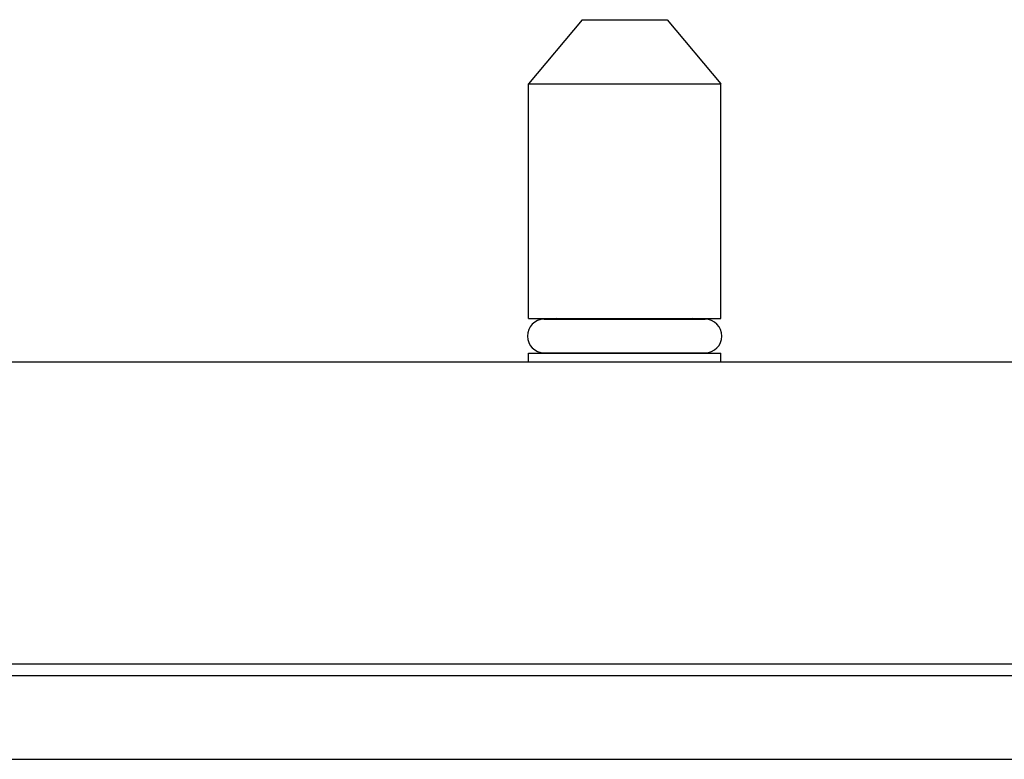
# Model space of a CAD drawing. Header units: millimetres. Extents: x 0 to 4000, y 0 to 3000.
# Tile 70 of 171: x 795 to 872, y 1691 to 1748. Entities that reach past the tile are written whole.
import ezdxf

# ---------------------------------------------------------------- set-up
doc = ezdxf.new("R2010")
doc.units = ezdxf.units.MM
doc.header["$LTSCALE"] = 219.99956
doc.layers.get('0').update_dxf_attribs({"linetype": 'CONTINUOUS'})

msp = doc.modelspace()

# ---------------------------------------------------------------- linework, layer by layer
at = {"color": 7, "linetype": 'CONTINUOUS'}
for p, q in [((838.897, 1748.348), (834.702, 1743.348)), ((838.897, 1748.348), (845.506, 1748.348)), ((845.506, 1748.348), (849.702, 1743.348)), ((834.702, 1725.048), (834.702, 1743.348)), ((834.702, 1743.348), (849.702, 1743.348)), ((849.702, 1725.048), (849.702, 1743.348)), ((834.702, 1725.048), (849.702, 1725.048)), ((835.932, 1724.99), (848.472, 1724.99)), ((834.702, 1721.68), (834.702, 1722.348)), ((834.702, 1722.348), (849.702, 1722.348)), ((835.932, 1722.37), (848.472, 1722.37)), ((849.702, 1721.68), (849.702, 1722.348)), ((685.749, 1721.68), (971.69, 1721.68)), ((976.626, 1697.18), (644.778, 1697.18)), ((644.778, 1690.68), (976.626, 1690.68))]:
    msp.add_line(p, q, dxfattribs=at)
at = {"color": 9, "linetype": 'CONTINUOUS'}
msp.add_line((938.655, 1698.099), (686.935, 1698.099), dxfattribs=at)
at = {"color": 7, "linetype": 'CONTINUOUS'}
for centre, radius, start, end in [((835.932, 1723.68), 1.31, 90, 270), ((836.902, 1724.748), 0.3, 55.49261, 90), ((847.502, 1724.748), 0.3, 90, 124.50739), ((848.472, 1723.68), 1.31, 270, 90), ((836.902, 1722.648), 0.3, 270, 292.12745), ((847.502, 1722.648), 0.3, 247.87255, 270)]:
    msp.add_arc(centre, radius, start, end, dxfattribs=at)

doc.saveas('drawing.dxf')
